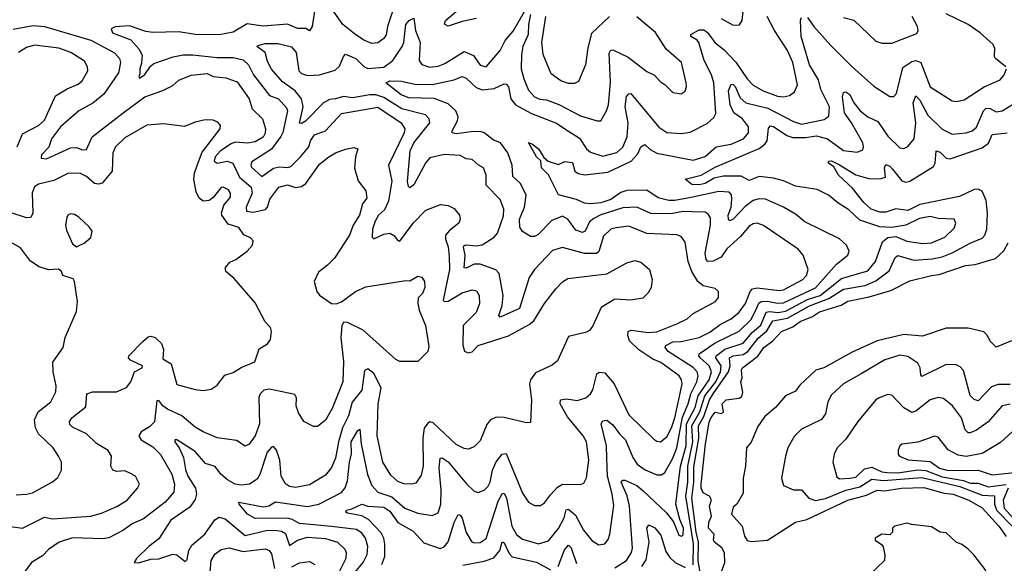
# Model space of a CAD drawing. Extents: x 1954683 to 2060285, y 904798 to 1016299.
# Tile 196 of 256: x 1963682 to 1968585, y 969070 to 971779. Entities that reach past the tile are written whole.
import ezdxf

# ---------------------------------------------------------------- set-up
doc = ezdxf.new("R2010")
doc.units = 0

msp = doc.modelspace()

# ---------------------------------------------------------------- linework, layer by layer
at = {"layer": '0CON10XD'}
for points in [[(1965566.2, 971905), (1965513.9, 971745), (1965506.1, 971703.9), (1965495, 971685.6), (1965465, 971664.5), (1965435, 971660), (1965395, 971676.9), (1965349.4, 971709.4), (1965291.2, 971755), (1965225, 971850.6)], [(1965956.7, 971785), (1965885, 971770.8), (1965815, 971746.7), (1965797, 971757), (1965802.5, 971775), (1965955, 971906.7)], [(1965155, 971853.8), (1965138.8, 971745), (1965125, 971723.3), (1965106, 971736), (1965065, 971735.3), (1965015, 971756.9), (1964895, 971746.1), (1964815, 971758), (1964745, 971716.7), (1964675, 971703.2), (1964555, 971705.2), (1964475, 971719.1), (1964345, 971715.5), (1964310.4, 971720.4), (1964228.1, 971748.1), (1964156.8, 971743.2), (1964137.1, 971732.9), (1964143.2, 971713.2), (1964235, 971679.5), (1964274.5, 971634.5), (1964291.6, 971601.6), (1964288.1, 971561.9), (1964279.3, 971535), (1964280.6, 971509.4), (1964274.4, 971494.4), (1964278.3, 971488.3), (1964305, 971506.7), (1964332.7, 971547.3), (1964349.2, 971560.8), (1964446.2, 971593.8), (1964495, 971603.3), (1964544.6, 971604.6), (1964665, 971590.3), (1964745, 971590.5), (1964795, 971578.4), (1964821.2, 971555), (1964846.7, 971505), (1964925, 971401.1), (1964970, 971385), (1965010, 971340), (1965015.9, 971325), (1964992.4, 971217.6), (1964982.8, 971197.2), (1964935.3, 971134.7), (1964838.3, 971071.7), (1964832.2, 971055), (1964835.6, 971045), (1964887, 970997), (1964945, 971039.4), (1964975, 971046.3), (1965015, 971042.3), (1965031.6, 971048.4), (1965080.9, 971095), (1965121.2, 971145), (1965129.2, 971175), (1965149.1, 971205), (1965205, 971225.3), (1965285, 971311.6), (1965465, 971342.9), (1965582, 971265), (1965600.3, 971235), (1965596.4, 971215), (1965518.8, 971055), (1965534.8, 970975), (1965518.2, 970875), (1965498.6, 970831.4), (1965468.4, 970805), (1965452.4, 970775), (1965438.8, 970735), (1965436.7, 970695), (1965445, 970686.7), (1965495, 970710), (1965525, 970715.4), (1965544.1, 970704.1), (1965565, 970678.1), (1965575, 970675.6), (1965641.1, 970765), (1965705, 970830), (1965777.7, 970857.7), (1965815, 970852.5), (1965845, 970838), (1965872, 970805), (1965876, 970785), (1965868.8, 970765), (1965821.5, 970728.5), (1965802.6, 970705), (1965801.6, 970685), (1965815, 970647.5), (1965821, 970601), (1965822.7, 970535), (1965791.4, 970381.4), (1965796.7, 970375), (1965815, 970376.1), (1965885, 970418.5), (1965935, 970432.3), (1965957.3, 970427.3), (1965970, 970405), (1965971.2, 970365), (1965955, 970320.6), (1965889.5, 970255), (1965888.2, 970158.2), (1965896.7, 970126.7), (1965915, 970120), (1965935, 970123.6), (1965965.6, 970155), (1966115.3, 970204.7), (1966219.6, 970260.4), (1966241.3, 970278.7), (1966294.7, 970365.3), (1966351.6, 970438.4), (1966385, 970472.2), (1966411.2, 970488.8), (1966605, 970512.5), (1966705, 970568.1), (1966745, 970579.4), (1966775, 970571.4), (1966817.5, 970535), (1966832, 970485), (1966826.2, 970445), (1966811.7, 970418.3), (1966785, 970390.8), (1966725, 970381.5), (1966645, 970386.7), (1966577.5, 970345), (1966536.3, 970253.7), (1966519.6, 970230.4), (1966505, 970221.9), (1966415, 970200), (1966360.2, 970079.8), (1966332.8, 970057.2), (1966250, 970020), (1966224.7, 969985.3), (1966219.7, 969965), (1966230, 969885), (1966225, 969772.5), (1966205, 969770), (1966093.8, 969796.2), (1966055, 969798.9), (1966026.5, 969785), (1966007.9, 969762.1), (1965975, 969680.8), (1965945, 969651.4), (1965915, 969640), (1965895, 969642.5), (1965855, 969661.8), (1965740.9, 969770.9), (1965725, 969775.4), (1965715, 969769.2), (1965695.7, 969744.3), (1965688.7, 969695), (1965690.4, 969555), (1965681.2, 969508.8), (1965655, 969470), (1965635, 969464.5), (1965595, 969466.4), (1965565, 969477.9), (1965529.5, 969509.5), (1965490.3, 969575), (1965462.6, 969705), (1965467.4, 969865), (1965481.7, 969945), (1965445, 970016.4), (1965415, 970038.9), (1965399.4, 970030.6), (1965385, 969933.3), (1965337.4, 969872.6), (1965318.6, 969805), (1965289.7, 969745), (1965268.7, 969675), (1965254.3, 969595), (1965235, 969548.1), (1965205, 969508.8), (1965125, 969461.3), (1965055, 969448.1), (1965025, 969453.4), (1965006.2, 969466.2), (1964984.2, 969505), (1964976.7, 969585), (1964961.4, 969635), (1964945, 969652), (1964935, 969649.2), (1964914.7, 969625), (1964877.6, 969512.4), (1964865, 969490), (1964826, 969464), (1964785, 969459.3), (1964755, 969465.3), (1964715.9, 969485.9), (1964684.1, 969514.1), (1964655, 969553.6), (1964607.1, 969567.1), (1964555, 969626.9), (1964465, 969685.6), (1964455, 969685.8), (1964454.5, 969675), (1964476.5, 969646.5), (1964498.3, 969598.3), (1964507.4, 969537.4), (1964519.3, 969505), (1964557.5, 969445), (1964562.9, 969415), (1964555, 969388.2), (1964529.2, 969350.8), (1964434.7, 969285), (1964375, 969192.5), (1964325, 969154.3), (1964264, 969095), (1964252.5, 969075), (1964273.6, 969073.6), (1964335, 969090.3), (1964375, 969092.7), (1964445, 969116.3), (1964465, 969112.5), (1964505, 969079.2), (1964515, 969090), (1964524.6, 969135), (1964538.9, 969161.1), (1964603.8, 969216.2), (1964652.8, 969287.2), (1964675, 969299.6), (1964705, 969292.8), (1964805, 969209.8), (1964915, 969235.2), (1964964.5, 969234.5), (1964985, 969231.3), (1965005, 969219.7), (1965025, 969159.6), (1965064.6, 969185), (1965115, 969200.2), (1965205, 969193.5), (1965264.4, 969175), (1965300.5, 969140.5), (1965306.8, 969125), (1965306.5, 969095), (1965265.5, 969014.5)], [(1967175, 971785.5), (1967235, 971752.5), (1967266.7, 971753.3), (1967279.4, 971775), (1967289.5, 971865)], [(1966325, 969411.9), (1966359.8, 969450.2), (1966385, 969465.3), (1966475, 969462.5), (1966490.8, 969469.2), (1966503.6, 969496.4), (1966515.3, 969585), (1966505.2, 969675.2), (1966487.5, 969705), (1966409.8, 969799.8), (1966373.5, 969865), (1966375, 969885.6), (1966405, 969890), (1966458.1, 969881.9), (1966501.4, 969895), (1966524.5, 969915), (1966535.8, 969934.2), (1966556.2, 970013.8), (1966567.6, 970022.4), (1966595, 970019.5), (1966641.8, 969965), (1966715, 969810.9), (1966839.3, 969689.3), (1966855, 969678.5), (1966873.6, 969676.4), (1966905, 969700.9), (1966927.3, 969745), (1966945, 969795.4), (1966968.1, 969901.9), (1966981.3, 969965), (1966977.9, 969985), (1966965.3, 970005), (1966875, 970070.8), (1966835, 970087.6), (1966765, 970134.1), (1966718.8, 970178.8), (1966710.4, 970205), (1966712.5, 970225), (1966727.1, 970232.9), (1966810.7, 970220.7), (1966855, 970224.3), (1966955, 970263.2), (1967005, 970289.1), (1967035.3, 970314.7), (1967146.9, 970375), (1967162.2, 970395), (1967162, 970425), (1967145, 970439.2), (1967085, 970453.8), (1967059.1, 970475), (1967028.2, 970525), (1967010.7, 970575), (1966995, 970670), (1966975, 970698.9), (1966955, 970706.5), (1966805, 970713.5), (1966715, 970750.6), (1966651.6, 970741.6), (1966625, 970734.7), (1966589, 970701), (1966565.6, 970624.4), (1966555, 970614.4), (1966495, 970613.4), (1966385, 970644.7), (1966335, 970629.3), (1966245.3, 970535), (1966218.8, 970495), (1966170.7, 970339.3), (1966075, 970297.1), (1966068.1, 970305), (1966084.8, 970355.2), (1966088.7, 970405), (1966069.3, 970515), (1966052.2, 970532.2), (1965975, 970561.6), (1965945, 970561.4), (1965905, 970541.2), (1965895, 970542.2), (1965899.8, 970605), (1965891.9, 970645), (1965895.4, 970654.6), (1965905, 970657.6), (1965955, 970652.7), (1965985, 970657.3), (1966044.8, 970695.2), (1966061.4, 970715), (1966091.4, 970801.4), (1966093.3, 970835), (1966075, 970882.5), (1966005.3, 970955.3), (1966004.1, 971004.1), (1965991.4, 971041.4), (1965965, 971055.6), (1965935, 971082.5), (1965905.4, 971085.4), (1965875, 971102.3), (1965795, 971107.5), (1965725, 971090.3), (1965705, 971067.3), (1965645, 970956.2), (1965625, 970941.1), (1965617.9, 970947.9), (1965613.7, 970973.7), (1965625.6, 971125), (1965645, 971165.3), (1965723.6, 971265), (1965721.5, 971285), (1965702.5, 971305), (1965585, 971334.4), (1965495, 971391.6), (1965455, 971404.4), (1965424.9, 971405.1), (1965339, 971389), (1965295, 971396.3), (1965254.7, 971385.3), (1965225, 971381.8), (1965195, 971364.8), (1965105, 971273.8), (1965085, 971261.8), (1965075, 971262.9), (1965093.9, 971345), (1965085.8, 971385), (1965054.2, 971424.2), (1964989.7, 971469.7), (1964935, 971532), (1964915, 971570), (1964904.2, 971615), (1964862, 971645), (1964868.7, 971651.3), (1964905, 971661), (1964969.4, 971660.6), (1965035, 971644.7), (1965059.1, 971615), (1965072.1, 971525), (1965085, 971510.4), (1965115, 971500.8), (1965175, 971504.7), (1965252.1, 971527.9), (1965275, 971548.2), (1965294.4, 971595.6), (1965305, 971606.8), (1965355, 971585.2), (1965396, 971546), (1965415, 971536), (1965495, 971543.4), (1965540.5, 971575), (1965585.7, 971645), (1965594, 971665), (1965604.2, 971755), (1965621.2, 971775), (1965645, 971786.9), (1965652.8, 971725), (1965676.7, 971665), (1965671.1, 971575), (1965685, 971556.1), (1965725, 971542.9), (1965765, 971547.1), (1965799.4, 971560.6), (1965895, 971621), (1965941, 971601), (1965975, 971552.7), (1966005, 971544.5), (1966075, 971625.4), (1966098.8, 971675), (1966138.7, 971721.3), (1966195, 971819.6)], [(1965485, 969064.7), (1965500.2, 969105), (1965500.9, 969165), (1965495.6, 969195), (1965482, 969222), (1965418.2, 969288.2), (1965385, 969306.6), (1965315, 969321.1), (1965306.2, 969325), (1965308.8, 969335), (1965335, 969341.1), (1965385, 969365.7), (1965415.7, 969355.7), (1965495, 969350.3), (1965525, 969329.8), (1965565, 969274), (1965640.9, 969230.9), (1965695, 969171.8), (1965775, 969143.9), (1965795, 969152.7), (1965815, 969178.2), (1965845, 969273.1), (1965865, 969313.3), (1965875, 969310.5), (1965885, 969295.6), (1965905, 969223.3), (1965931.7, 969178.3), (1965945, 969172.5), (1965975, 969174.1), (1966005, 969193.5), (1966065, 969380.4), (1966085, 969416.9), (1966095, 969420), (1966105.5, 969395.5), (1966132.5, 969255), (1966155, 969214.6), (1966185, 969190), (1966265, 969168.2), (1966315, 969182.7), (1966365, 969243.8), (1966392.5, 969297.5), (1966403.3, 969336.7), (1966415, 969340.8), (1966449.8, 969309.8), (1966488.9, 969235), (1966531.9, 969181.9), (1966565, 969163.1), (1966595, 969167.1), (1966611.5, 969188.5), (1966620.7, 969215), (1966641, 969359), (1966632.8, 969415), (1966608.5, 969505), (1966605, 969594), (1966604.5, 969655), (1966577.8, 969765), (1966585, 969780), (1966605, 969783.5), (1966635, 969759.6), (1966666.6, 969716.6), (1966698.9, 969685), (1966735, 969596.9), (1966757.3, 969565), (1966796.9, 969536.9), (1966855, 969510.8), (1966878.3, 969511.7), (1966895, 969523.1), (1966934.8, 969595), (1966953.7, 969645), (1966982.2, 969797.8), (1967010.7, 969865), (1967024, 969915), (1967054.5, 969975), (1967061.1, 970005), (1967055.2, 970025), (1967035.8, 970045.8), (1966910.5, 970125), (1966896.5, 970145), (1966899.1, 970155), (1966935, 970174.4), (1966975, 970175.6), (1967065, 970196), (1967118.3, 970221.7), (1967169.7, 970260.3), (1967225, 970288.9), (1967265, 970321.2), (1967295.4, 970364.6), (1967319.1, 970425), (1967331.2, 970438.8), (1967355, 970443.8), (1967465, 970429.6), (1967485, 970432.5), (1967582, 970485), (1967600.3, 970505), (1967608.2, 970535), (1967583.8, 970605), (1967558.2, 970635), (1967385, 970753.8), (1967355, 970765.4), (1967335, 970762.7), (1967315, 970750.9), (1967271, 970699), (1967203.3, 970636.7), (1967174.8, 970595.2), (1967135, 970575.3), (1967109.4, 970575), (1967100, 970585), (1967094.8, 970615), (1967122.1, 970755), (1967121.9, 970791.9), (1967110.7, 970810.7), (1967095, 970820.8), (1967031, 970821), (1966985, 970823.2), (1966925, 970812.1), (1966825, 970812.9), (1966755, 970845.3), (1966685, 970842.1), (1966575, 970806.3), (1966540.8, 970789.2), (1966518.9, 970771.1), (1966497.1, 970725), (1966485, 970718.2), (1966450.7, 970730.7), (1966411.5, 970785), (1966385, 970800), (1966331.9, 970778.1), (1966262.2, 970707.8), (1966245, 970698.9), (1966225, 970698.9), (1966185, 970723.6), (1966171.9, 970745), (1966170.8, 970785), (1966195.3, 970845.3), (1966203.1, 970905), (1966175, 970962.1), (1966138.3, 970998.3), (1966134.1, 971055), (1966113.2, 971115), (1966075.4, 971165), (1966040, 971180), (1965995, 971215.3), (1965975, 971222.5), (1965929.9, 971220.1), (1965855, 971211.1), (1965834.7, 971214.7), (1965834.6, 971225), (1965862.2, 971275), (1965865.3, 971295), (1965853.8, 971325), (1965815, 971359.1), (1965745, 971387.2), (1965619.8, 971389.8), (1965581.5, 971405), (1965505.7, 971465), (1965525, 971473.8), (1965582.5, 971472.5), (1965648.7, 971458.7), (1965735, 971456), (1965845, 971479.5), (1965885, 971495.5), (1965905, 971488.2), (1965955, 971442), (1965985, 971429.8), (1966045, 971436), (1966095, 971459.1), (1966105, 971457.9), (1966115.3, 971445), (1966128.2, 971385), (1966150, 971355), (1966231.1, 971311.1), (1966355, 971263), (1966396.4, 971235), (1966468.9, 971188.9), (1966505, 971135.4), (1966525, 971118.9), (1966585, 971099.5), (1966655, 971117.2), (1966685, 971144.5), (1966707.2, 971195), (1966711.7, 971265), (1966697.6, 971345), (1966703.8, 971396.2), (1966715, 971409.4), (1966725, 971410.6), (1966865, 971242.9), (1966905, 971216.9), (1966975, 971211.3), (1967021.3, 971218.7), (1967105, 971261.5), (1967138.4, 971291.6), (1967147.8, 971312.2), (1967138.3, 971465), (1967126.3, 971505), (1967090.9, 971575), (1967064.6, 971665), (1967055, 971677.8), (1967023.9, 971696.1), (1967023.8, 971705), (1967065, 971729.1), (1967088.1, 971728.1), (1967106.2, 971715), (1967144, 971665), (1967189.3, 971629.3), (1967248, 971568), (1967305, 971484.6), (1967335, 971452.7), (1967384, 971424), (1967455, 971398.8), (1967485, 971394.6), (1967515, 971402.2), (1967540.6, 971419.4), (1967555.5, 971455), (1967532.1, 971565), (1967505.5, 971625.5), (1967440.7, 971725), (1967404.6, 971795)], [(1966225.2, 971805), (1966214.8, 971755.2), (1966214.3, 971705), (1966188, 971645), (1966180.2, 971605), (1966179.1, 971535), (1966191.6, 971485), (1966215, 971427.8), (1966245, 971395.4), (1966272.7, 971382.7), (1966305, 971379.6), (1966366.2, 971356.2), (1966475, 971299.7), (1966557.5, 971275), (1966575, 971275.8), (1966604.7, 971325.3), (1966614.7, 971355), (1966623.1, 971466.9), (1966617.8, 971612.2), (1966623.6, 971626.4), (1966635, 971628.9), (1966712, 971592), (1966805, 971520.6), (1966843.3, 971503.3), (1966870.8, 971470.8), (1966896.2, 971455), (1966935, 971417.1), (1966975, 971409.2), (1966995, 971423.8), (1967002.5, 971445), (1967001.4, 971465), (1966976.7, 971565), (1966901.9, 971631.9), (1966848.2, 971715), (1966755, 971793.9)], [(1966645, 969047.8), (1966702.9, 969085), (1966729.1, 969125), (1966733.6, 969146.4), (1966718.8, 969355), (1966706.1, 969406.1), (1966677.3, 969475), (1966684.7, 969485.3), (1966695.5, 969484.5), (1966755, 969457.7), (1966785, 969433.9), (1966902.4, 969322.4), (1966937.3, 969277.3), (1966965, 969211.4), (1966975, 969205.7), (1966985, 969211.9), (1966987.5, 969245), (1966969, 969289), (1966949.6, 969365), (1966972.1, 969555), (1967000.5, 969655), (1967002.4, 969765), (1967045, 969847.5), (1967060.2, 969905), (1967114.9, 969985), (1967127.4, 970025), (1967115.6, 970055), (1967070.8, 970095), (1967063.5, 970105), (1967065.8, 970114.2), (1967145, 970168.6), (1967265, 970226.4), (1967325.2, 970285), (1967353.1, 970343.1), (1967363.1, 970366.9), (1967375, 970374.8), (1967405, 970376.2), (1967455, 970366), (1967485, 970368.3), (1967645, 970443.4), (1967749, 970561), (1967805.6, 970605), (1967812.5, 970625), (1967799.2, 970655), (1967765, 970687.8), (1967591.2, 970771.2), (1967545, 970809.6), (1967485, 970845.4), (1967395, 970884.7), (1967365, 970887.2), (1967335, 970877.9), (1967295, 970848), (1967235, 970784.7), (1967217.5, 970777.5), (1967210.7, 970785), (1967210.6, 970805), (1967225.5, 970845), (1967228.6, 970885), (1967225.7, 970905.8), (1967215, 970920), (1967163.8, 970923.8), (1967025, 970892.6), (1966945, 970878.1), (1966915, 970878.5), (1966861.8, 970891.8), (1966805, 970929.6), (1966705, 970928.4), (1966675, 970917.9), (1966625, 970883.4), (1966575, 970866.2), (1966525, 970861.7), (1966494.7, 970864.7), (1966455, 970883.5), (1966365.7, 970905.7), (1966315, 971006), (1966281.1, 971041.1), (1966276.4, 971076.4), (1966255, 971095.8), (1966215, 971166.7), (1966235, 971159.6), (1966265.5, 971135), (1966292, 971092), (1966314.2, 971075), (1966365, 971057.5), (1966397, 971073), (1966435, 971067.5), (1966446, 971025), (1966462.4, 971012.4), (1966495.3, 971005.3), (1966611.3, 971018.7), (1966726.3, 971073.7), (1966760.7, 971110.7), (1966775, 971145.4), (1966795, 971156.5), (1966822, 971132), (1966855, 971114.8), (1967035, 971080), (1967095, 971097.8), (1967150, 971145), (1967225, 971159), (1967286.2, 971185), (1967310.6, 971215), (1967310.5, 971245), (1967281.1, 971285), (1967238.5, 971315), (1967219.6, 971355), (1967212.1, 971425), (1967225, 971458), (1967235, 971456.9), (1967245, 971445.6), (1967269.7, 971389.7), (1967297.1, 971365), (1967407.6, 971337.6), (1967535, 971271.6), (1967575, 971259.2), (1967688.1, 971281.9), (1967711.5, 971298.5), (1967714.1, 971345), (1967672, 971432), (1967659, 971479), (1967614.1, 971555), (1967572.7, 971695), (1967570.6, 971775), (1967575, 971790)], [(1966619.5, 971795), (1966529.7, 971710.3), (1966510.3, 971639.7), (1966499.5, 971555), (1966465, 971471.2), (1966445, 971460.6), (1966415, 971461.9), (1966376.7, 971475), (1966329.1, 971509.1), (1966288.5, 971605), (1966281.5, 971665), (1966301.3, 971795)], [(1967605, 971790), (1967636.7, 971745), (1967721.2, 971651.2), (1967827.5, 971545), (1967935, 971447.8), (1968015, 971395.7), (1968035, 971396), (1968048.6, 971411.4), (1968079, 971541), (1968125, 971571), (1968145, 971576.6), (1968169.2, 971565), (1968216.5, 971445), (1968325, 971374.5), (1968345, 971371.5), (1968385, 971380.5), (1968485.3, 971444.8), (1968565, 971479.4), (1968585, 971504), (1968595.7, 971535)], [(1967785, 971790), (1967835, 971777.1), (1967945, 971672.1), (1967975, 971662.7), (1968025, 971662.1), (1968149.2, 971710.8), (1968156.2, 971725), (1968153.3, 971745), (1968126.9, 971795)], [(1968592.5, 971545), (1968540.8, 971585), (1968535.8, 971595), (1968538, 971635), (1968530, 971655), (1968464.3, 971714.3), (1968405.6, 971755), (1968295, 971808.1)], [(1963648.7, 971731.3), (1963749.6, 971750.4), (1963805, 971744.4), (1964036.7, 971676.7), (1964153.7, 971613.7), (1964179.6, 971585), (1964183.8, 971565), (1964173.2, 971515), (1964101.3, 971408.7), (1964046.8, 971363.2), (1963976.9, 971325), (1963885.4, 971245), (1963840, 971185), (1963826.8, 971143.2), (1963790.6, 971105), (1963788.8, 971088.8), (1963815, 971085.5), (1963935, 971140.7), (1963965, 971142.5), (1963995, 971130.9), (1964015, 971133.1), (1964043.2, 971195), (1964197.1, 971315), (1964305.6, 971395), (1964395, 971426.5), (1964445, 971451.4), (1964475, 971478.2), (1964535, 971502.1), (1964615, 971510.5), (1964645.3, 971495.3), (1964708.8, 971488.8), (1964765, 971468.9), (1964825.3, 971385), (1964839.7, 971335), (1964890.7, 971285), (1964905.2, 971235.2), (1964905, 971214.2), (1964895, 971194.1), (1964855, 971170), (1964816.4, 971163.6), (1964755, 971168.1), (1964735, 971160.7), (1964681.5, 971125), (1964655.9, 971095), (1964650, 971075), (1964664.8, 971064.8), (1964715, 971074.2), (1964743.2, 971065), (1964776.6, 970995), (1964834.6, 970944.6), (1964840, 970915), (1964808.9, 970845), (1964811.2, 970825)], [(1963668.8, 971145), (1963695, 971210.4), (1963775, 971252.7), (1963805, 971278.5), (1963860.6, 971399.4), (1963918, 971435), (1963972.4, 971457.6), (1963993.5, 971475), (1964021.5, 971525), (1964020, 971545), (1964005, 971572), (1963935.8, 971615), (1963876.6, 971636.6)], [(1963876.6, 971636.6), (1963755, 971651.4), (1963715, 971640.4), (1963675, 971615.7)], [(1967035, 969062.2), (1967036.7, 969166.7), (1966998.6, 969405), (1967008.2, 969475), (1967009.7, 969555), (1967033.7, 969675), (1967029.5, 969755), (1967069, 969825), (1967094.4, 969905), (1967147.8, 969975), (1967172.3, 970025), (1967174.6, 970055), (1967148.9, 970095), (1967150, 970105), (1967193.1, 970136.9), (1967285, 970166.7), (1967328.9, 970221.1), (1967372.9, 970257.1), (1967398.7, 970321.3), (1967415, 970324.9), (1967459.5, 970319.5), (1967495, 970326), (1967605, 970384.7), (1967668.1, 970405), (1967775, 970490), (1967905, 970527.5), (1967943.8, 970575), (1967977.7, 970672.3), (1968005, 970693.6), (1968045, 970698.7), (1968100, 970675), (1968176.8, 970663.2), (1968223.2, 970666.8), (1968288.1, 970695), (1968335, 970740.8), (1968343.3, 970765), (1968335, 970785.6), (1968255, 970788.4), (1968215, 970798.9), (1968162.1, 970787.9), (1968094.6, 970754.6), (1968025, 970742.9), (1967965, 970747.5), (1967865, 970780), (1967811.5, 970831.5), (1967755.9, 970865.9), (1967709.2, 970905), (1967652.4, 970932.4), (1967545, 970950), (1967486.1, 970976.1), (1967435, 970988.9), (1967365, 970997.1), (1967315, 970977.3), (1967275, 970999.8), (1967185, 970998.7), (1967140.9, 970989.1), (1967095, 970962.5), (1967065, 970955.9), (1967028.7, 970958.7), (1966996, 970985), (1967075.2, 971004.8), (1967144.7, 971045), (1967365, 971137.7), (1967391.9, 971158.1), (1967403.8, 971175), (1967411.2, 971238.8), (1967420.2, 971249.8), (1967435, 971247.6), (1967502, 971202), (1967532.7, 971192.7), (1967595, 971192.3), (1967649.9, 971200.1), (1967705.1, 971185.1), (1967785, 971128.1), (1967851.5, 971118.5), (1967879.7, 971130.3), (1967884.6, 971145), (1967880.9, 971165), (1967824.5, 971265), (1967788.9, 971315), (1967778.6, 971395), (1967784, 971416), (1967795, 971419.2), (1967815.9, 971405.9), (1967835.2, 971365.2), (1967867.7, 971325), (1967905, 971295.7), (1967955, 971272.2), (1968005, 971198.1), (1968065, 971140.5), (1968085, 971137.5), (1968105, 971146.5), (1968135.4, 971185), (1968145.2, 971264.8), (1968131.7, 971365), (1968145, 971400), (1968165, 971378.2), (1968203.9, 971303.9), (1968275, 971234.1), (1968325, 971209.2), (1968395.3, 971214.8), (1968425, 971225.4), (1968447.1, 971242.9), (1968481.3, 971325), (1968495, 971338.6), (1968515, 971336.5), (1968545, 971320.7), (1968575, 971324.7), (1968655, 971374.1)], [(1963612.7, 969257.3), (1963695, 969246.2), (1963805, 969299.6), (1963845, 969291.6), (1964034.7, 969305.3), (1964089.4, 969320.6), (1964165, 969353.8), (1964216.9, 969385), (1964268.8, 969445), (1964278.8, 969465), (1964258, 969505), (1964230.3, 969520.3), (1964205, 969531.4), (1964165, 969528.5), (1964145, 969534.6), (1964135.8, 969555), (1964138.2, 969605), (1964122.6, 969632.6), (1964065, 969667.1), (1964014.6, 969715), (1963945, 969749.4), (1963931.7, 969761.7), (1963929.4, 969775), (1963942.2, 969795), (1964010.4, 969849.6), (1964016, 969915), (1964045, 969925.5), (1964164.3, 969924.3), (1964213.7, 969946.3), (1964234.4, 969975), (1964254.3, 970025), (1964292, 970045), (1964293.8, 970055), (1964233.1, 970083.1), (1964224, 970095), (1964226, 970105), (1964294.3, 970175.7), (1964321.7, 970198.3), (1964335, 970202), (1964356.2, 970195), (1964388, 970165), (1964397.5, 970135), (1964395, 970090), (1964436.5, 970065), (1964465, 969960.8), (1964555, 969935.7), (1964595, 969931.9), (1964635, 969937.5), (1964665, 969958), (1964702.5, 970007.5), (1964745, 970021.5), (1964785, 970046.5), (1964852.9, 970075), (1964875, 970138.8), (1964915.8, 970164.2), (1964930, 970185), (1964936.2, 970225), (1964930, 970245), (1964903.6, 970273.6), (1964855, 970368), (1964749.8, 970489.8), (1964708.8, 970525), (1964706.2, 970535), (1964706.7, 970545), (1964728.3, 970571.7), (1964758.8, 970585), (1964815, 970626.2), (1964841.2, 970655), (1964845, 970677.5), (1964831.7, 970691.7), (1964797.5, 970707.5), (1964773.8, 970743.8), (1964720.6, 970760.6), (1964687.9, 970805), (1964685.9, 970815), (1964698.9, 970855), (1964732.2, 970895), (1964732.2, 970915), (1964722, 970932), (1964695, 970944.4), (1964685, 970942.9), (1964645, 970893.1), (1964625, 970878.2), (1964595, 970874.6), (1964575, 970889.4), (1964560.7, 970920.7), (1964549.4, 970985), (1964552.1, 971015), (1964567.7, 971057.7), (1964591.2, 971118.8), (1964680.6, 971235), (1964682.3, 971252.3), (1964668.8, 971268.8), (1964645, 971278.8), (1964605, 971279.4), (1964555, 971269.2), (1964503.1, 971246.9), (1964399.5, 971259.5), (1964315, 971253.9), (1964205, 971190.9), (1964158.9, 971145), (1964145.5, 971115), (1964142.5, 971025), (1964092, 970965), (1964075, 970959.5), (1964055, 970962.9), (1964015, 970997.1), (1963985, 971013.1), (1963925, 971014), (1963852, 970978), (1963775, 970959.1), (1963755, 970946.9), (1963743.5, 970916.5), (1963746.7, 970815), (1963737.3, 970792.7), (1963715, 970792.1), (1963635, 970818.4)], [(1967072.3, 969012.3), (1967060.5, 969085), (1967061.9, 969175), (1967050.3, 969225), (1967029, 969395), (1967039.6, 969475), (1967039.6, 969550.4), (1967063.4, 969693.4), (1967062, 969755), (1967088.4, 969801.6), (1967116.1, 969885), (1967135.5, 969914.5), (1967211.9, 970025), (1967219.5, 970055), (1967215.9, 970095), (1967235, 970103.8), (1967285, 970110.5), (1967308, 970125), (1967358.5, 970191.5), (1967401.8, 970228.2), (1967432, 970278), (1967505, 970292.5), (1967615, 970353.1), (1967710.8, 970389.2), (1967785, 970437.1), (1967892.5, 970455), (1967945, 970478.6), (1968011.8, 970528.2), (1968042.1, 970595), (1968055, 970603.5), (1968135, 970580.5), (1968225, 970587.8), (1968275, 970597.8), (1968325, 970617.5), (1968415, 970665.7), (1968475, 970690.7), (1968487.3, 970705), (1968498.8, 970735), (1968501.2, 970815), (1968495, 970877.5), (1968474.7, 970924.7), (1968455, 970934.7), (1968435, 970933.7), (1968362.4, 970897.6), (1968165, 970858.8), (1968105, 970828.8), (1968045, 970836.2), (1967995, 970819.3), (1967965, 970819.6), (1967922.7, 970835), (1967885, 970868.5), (1967829.3, 970939.3), (1967759.4, 971005), (1967735.5, 971045.5), (1967710, 971065), (1967708.8, 971075), (1967725, 971075.3), (1967765, 971056.1), (1967845, 971006.9), (1967915, 970985.9), (1967972.5, 970987.5), (1967994, 970995), (1967988.9, 971041.1), (1967995, 971057.5), (1968015, 971048.9), (1968028, 971035), (1968075, 970976.1), (1968095, 970970.3), (1968115, 970975.3), (1968232.8, 971047.2), (1968240.8, 971065), (1968245, 971125.8), (1968265, 971118.9), (1968295, 971089.7), (1968315, 971086.2), (1968475, 971141.2), (1968505.9, 971164.1), (1968525, 971207.2), (1968598.5, 971215)], [(1964811.2, 970825), (1964845, 970820.3), (1964906.2, 970833.8), (1964916.3, 970845), (1964927.1, 970885), (1964972.2, 970945), (1965015, 970955.9), (1965055, 970942.7), (1965085, 970948.2), (1965106.5, 970963.5), (1965175, 971059.2), (1965220.8, 971095), (1965255, 971115.5), (1965305, 971134.3), (1965345, 971142), (1965365.9, 971135.9), (1965354.1, 971095.9), (1965349.8, 971039.8), (1965366.9, 970976.9), (1965406.2, 970926.2), (1965410.3, 970889.7), (1965388.1, 970861.9), (1965373.2, 970805), (1965342.9, 970755), (1965323.8, 970705), (1965249, 970591), (1965215, 970555.5), (1965169.1, 970520.9), (1965148.1, 970475), (1965161.4, 970425), (1965175, 970407.1), (1965235, 970365.6), (1965257.3, 970362.7), (1965285, 970374), (1965354, 970425), (1965405, 970447.8), (1965605, 970480), (1965625, 970477.5), (1965665, 970502), (1965685, 970496.2), (1965697.1, 970475), (1965698.9, 970445), (1965687.1, 970415), (1965666.7, 970393.3), (1965664.5, 970365), (1965671.7, 970331.7), (1965703.1, 970255), (1965719.7, 970150.3), (1965714, 970125), (1965665, 970076.2), (1965575, 970076.7), (1965555, 970086.2), (1965392.3, 970232.3), (1965315, 970271.1), (1965295, 970272), (1965286.7, 970253.3), (1965280.3, 970195), (1965294.7, 970075.3), (1965291.6, 969975), (1965238, 969842), (1965205, 969784.4), (1965165, 969752), (1965145, 969752), (1965097.4, 969777.4), (1965070.6, 969820.6), (1965058.2, 969855), (1965060.4, 969895), (1965052, 969912), (1964925, 969937.7), (1964897.6, 969932.4), (1964878.9, 969915), (1964873.3, 969896.7), (1964876.7, 969765), (1964854.5, 969705), (1964825, 969664.2), (1964805, 969654.3), (1964761.7, 969681.7), (1964665, 969696.4), (1964595.8, 969725), (1964555, 969748.5), (1964488.5, 969805), (1964418.5, 969838.5), (1964395.2, 969855.2), (1964375, 969880.9), (1964365, 969880.6), (1964352.9, 969775), (1964328.9, 969751.1), (1964287.3, 969725), (1964275.5, 969705), (1964286.4, 969686.4), (1964345, 969651.4), (1964383.1, 969613.1), (1964438.9, 969515), (1964452.5, 969465), (1964448.7, 969425), (1964405.4, 969374.6), (1964298.5, 969291.5), (1964245, 969269), (1964195, 969233.8), (1964125, 969197.6), (1964095, 969191.9), (1963945, 969197.5), (1963877.5, 969175), (1963825, 969140), (1963795, 969107.1), (1963741.2, 969075), (1963704, 969025)], [(1963965, 970647.5), (1963975, 970652.5), (1964003.6, 970666.4), (1964035.9, 970694.1), (1964042.5, 970725), (1964027.7, 970747.7), (1963976.2, 970795), (1963955, 970809.2), (1963935, 970812), (1963921.2, 970805), (1963915.8, 970794.2), (1963910, 970755), (1963915, 970730), (1963945, 970662.5), (1963965, 970647.5)], [(1963665, 969411.1), (1963715.4, 969414.6), (1963745, 969421.9), (1963845, 969475.8), (1963871.3, 969498.7), (1963889.2, 969535), (1963889.2, 969575), (1963875.8, 969605), (1963847.8, 969645), (1963775, 969716.1), (1963761, 969745), (1963754.8, 969785.2), (1963773.1, 969825), (1963837.1, 969875), (1963861.2, 969925), (1963863.7, 969955), (1963848.2, 970025), (1963847.1, 970072.9), (1963897.8, 970145), (1963908.5, 970195), (1963965.4, 970324.6), (1963970, 970375), (1963954.2, 970475), (1963947.4, 970487.4), (1963896.2, 970505), (1963890, 970525), (1963875.5, 970535.5), (1963825, 970532.3), (1963778.2, 970548.2), (1963736.1, 970576.1), (1963685, 970642.1), (1963625, 970677.8)], [(1967172.5, 969015), (1967192.9, 969075), (1967192.4, 969122.4), (1967178, 969148), (1967141.2, 969175), (1967136.2, 969185), (1967140, 969215), (1967112.5, 969245), (1967113.3, 969275), (1967126.2, 969305), (1967117.5, 969355), (1967126.4, 969386.4), (1967117.5, 969405), (1967085, 969421.2), (1967075.6, 969445), (1967075.5, 969465), (1967096.4, 969665), (1967115, 969773.3), (1967125, 969796.7), (1967145, 969823.8), (1967175, 969816.7), (1967186.7, 969823.3), (1967180, 969865), (1967200, 969885), (1967265, 969893.8), (1967278, 969902), (1967283.6, 969923.6), (1967272.5, 969975), (1967280, 969995), (1967276.7, 970035), (1967281.2, 970045), (1967357.8, 970102.2), (1967387.1, 970145), (1967431.8, 970178.2), (1967476, 970225), (1967531.2, 970248.8), (1967568.8, 970275), (1967630.4, 970299.6), (1967665, 970323.3), (1967772.8, 970357.2), (1967805, 970376.8), (1967911.7, 970398.3), (1968020.3, 970429.7), (1968115, 970478.6), (1968222.5, 970505), (1968261.1, 970508.9), (1968392.5, 970555), (1968440, 970560), (1968541.5, 970588.5), (1968582.5, 970627.5), (1968605, 970667.5)], [(1968621.5, 970178.5), (1968545, 970146.7), (1968516.2, 970175), (1968498.3, 970208.3), (1968483, 970223), (1968405, 970242.2), (1968295, 970241.4), (1968177.4, 970202.6), (1968085, 970210), (1967951.5, 970178.5), (1967827.7, 970122.3), (1967686, 970045), (1967646.4, 970033.6), (1967567.5, 969957.5), (1967545, 969928), (1967495.8, 969904.2), (1967445, 969846), (1967390, 969800), (1967358, 969752), (1967325, 969673.8), (1967300.8, 969645), (1967295.8, 969555), (1967284.2, 969495), (1967285, 969420), (1967252.5, 969365), (1967235, 969350), (1967226.2, 969315), (1967278.8, 969255), (1967292, 969205), (1967304.4, 969184.4), (1967325, 969178.8), (1967405, 969185.8), (1967545, 969275.8), (1967601.2, 969288.8), (1967806.2, 969385), (1967899.3, 969410.7), (1967952.5, 969435), (1967988.7, 969431.3), (1968072.5, 969445), (1968185, 969447.7), (1968285, 969420.5), (1968330, 969415), (1968408.8, 969385), (1968475, 969347.5), (1968557.8, 969255), (1968595, 969204)], [(1968615, 969960.8), (1968555, 969962.1), (1968520.5, 969949.5), (1968455, 969880.6), (1968435, 969886.9), (1968415, 969906.5), (1968381.8, 970031.8), (1968365, 970050), (1968345, 970058.9), (1968295, 970060.4), (1968175, 970001.1), (1968169.3, 970009.3), (1968166.4, 970045), (1968155, 970067.1), (1968105, 970100.4), (1968065, 970107.5), (1967990, 970085), (1967871.5, 970015), (1967785, 969965.4), (1967725, 969909.5), (1967706.7, 969875), (1967694.6, 969815), (1967675, 969786.4), (1967575, 969738.9), (1967537.8, 969702.2), (1967507.8, 969645), (1967495.7, 969605), (1967475.8, 969494.2), (1967485, 969458.8), (1967535, 969436.5), (1967575.8, 969435.8), (1967611.5, 969395), (1967645, 969382.6), (1967695, 969393.6), (1967795, 969434.5), (1967865, 969452.2), (1967925, 969489.1), (1967982.8, 969482.8), (1968175, 969498.7), (1968363.5, 969453.5), (1968475, 969410.5), (1968536.8, 969406.8), (1968535.9, 969365), (1968546.7, 969335), (1968625, 969253.1)], [(1968615, 969863.8), (1968575, 969854.7), (1968504.3, 969775.7), (1968446.4, 969733.6), (1968415, 969721.2), (1968405, 969721.1), (1968389.3, 969735), (1968371.1, 969795), (1968326.9, 969855), (1968281.5, 969891.5), (1968255, 969897.3), (1968215, 969885.3), (1968145, 969828.8), (1968125, 969822.5), (1968084.8, 969844.8), (1968025, 969907.5), (1968005, 969911.9), (1967961.2, 969895), (1967945, 969884.2), (1967855, 969777.5), (1967795, 969689.2), (1967752.9, 969645), (1967738.1, 969615), (1967731.4, 969575), (1967751.1, 969501.1), (1967765, 969491.2), (1967815.2, 969494.8), (1967845, 969499.7), (1967889.6, 969540.4), (1967925, 969549.2), (1967975, 969525.9), (1968002.2, 969522.2), (1968055, 969520.7), (1968155, 969535.7), (1968195, 969532.9), (1968275, 969501.9), (1968382.3, 969482.3), (1968415, 969470.1), (1968455, 969470.1), (1968505, 969451.4), (1968595, 969463.1)], [(1965350.7, 969025), (1965393, 969075), (1965412.4, 969115), (1965415.7, 969155), (1965403.7, 969195), (1965385, 969220.3), (1965358.3, 969238.3), (1965235, 969254.6), (1965075, 969268.3), (1965039.1, 969289.1), (1965014.9, 969294.9), (1964855, 969293.1), (1964815.5, 969315.5), (1964774.3, 969365), (1964773.3, 969375), (1964895, 969351.3), (1964923.2, 969356.8), (1964955, 969377.5), (1965115.8, 969354.2), (1965171.5, 969365), (1965285, 969423.9), (1965303.1, 969446.9), (1965315, 969481.2), (1965323.6, 969575), (1965333.8, 969616.2), (1965333.1, 969675), (1965365, 969732.9), (1965375, 969739.4), (1965382.1, 969665), (1965413.5, 969513.5), (1965435, 969458.9), (1965464.6, 969424.6), (1965535, 969401.2), (1965600, 969345), (1965665, 969320.2), (1965735, 969308.5), (1965765, 969322.5), (1965779.4, 969365), (1965781.3, 969435), (1965770.4, 969545), (1965775.6, 969594.4), (1965785, 969596.4), (1965816, 969576), (1965906.2, 969466.2), (1965945, 969429.4), (1965965, 969422.9), (1965995, 969435.6), (1966015, 969455.5), (1966025.2, 969475), (1966036.3, 969535), (1966055, 969576.2), (1966085, 969614.5), (1966105, 969618.1), (1966185, 969419.2), (1966215, 969374.4), (1966245, 969357.8), (1966275, 969358.1), (1966295, 969371.4), (1966325, 969411.9)], [(1968625, 969726.4), (1968566.8, 969673.2), (1968475, 969617), (1968395, 969603.1), (1968355, 969609.7), (1968306, 969636), (1968255, 969698.6), (1968235, 969703.3), (1968215, 969696.2), (1968155, 969673.9), (1968075, 969663.5), (1968064.4, 969655), (1968056.7, 969635), (1968056, 969615), (1968063.7, 969603.7), (1968106.5, 969586.5), (1968215, 969578.3), (1968262.2, 969545), (1968305, 969532.3), (1968455, 969534.8), (1968525, 969511.1), (1968635, 969522.5)], [(1968604.2, 969445), (1968580, 969385), (1968584, 969345), (1968648.2, 969275)], [(1966780.6, 969055), (1966802.3, 969087.7), (1966816, 969175), (1966804.6, 969245.4), (1966815, 969262.5), (1966845, 969247.9), (1966875, 969210), (1966899, 969129), (1966919.2, 969099.2), (1966946.4, 969075), (1966995, 969049.8)], [(1968125, 969263.8), (1968099.3, 969270.7), (1968040, 969255), (1968027.5, 969245), (1968027.5, 969225), (1968015, 969212.5), (1967975, 969216.2), (1967942.5, 969195), (1967942.5, 969185), (1967974, 969164), (1967981.7, 969151.7), (1967990.5, 969110.5), (1967988, 969085), (1967915, 969014.4)], [(1968600.6, 968665), (1968583.8, 968745), (1968579.2, 968805), (1968556, 968905), (1968525.8, 968945), (1968518.9, 968978.9), (1968489.3, 969039.3), (1968433.2, 969113.2), (1968402.7, 969142.7), (1968374, 969164), (1968345, 969175.7), (1968295, 969221.9), (1968265, 969226), (1968222.3, 969252.3), (1968125, 969263.8)], [(1965889.2, 969060.8), (1965995, 969081), (1966042.1, 969097.9), (1966072.5, 969135), (1966085, 969177.1), (1966095, 969173.1), (1966119.9, 969119.9), (1966135, 969103.5), (1966255, 969075.8), (1966325, 969037.9)], [(1964620.3, 968915), (1964634.7, 969085), (1964654.3, 969115.7), (1964685, 969138.5), (1964725, 969147.9), (1964795, 969128.8), (1964905, 969142.3), (1964923.5, 969133.5), (1964935, 969117.5), (1964950, 969045)], [(1966362.8, 969055), (1966395, 969137.9), (1966415, 969160.9), (1966427.5, 969147.5), (1966455, 969069.6)], [(1965037.2, 969052.8), (1965075, 969072.7), (1965125, 969079.1), (1965150.8, 969065)]]:
    msp.add_lwpolyline(points, dxfattribs=at)

doc.saveas('drawing.dxf')
